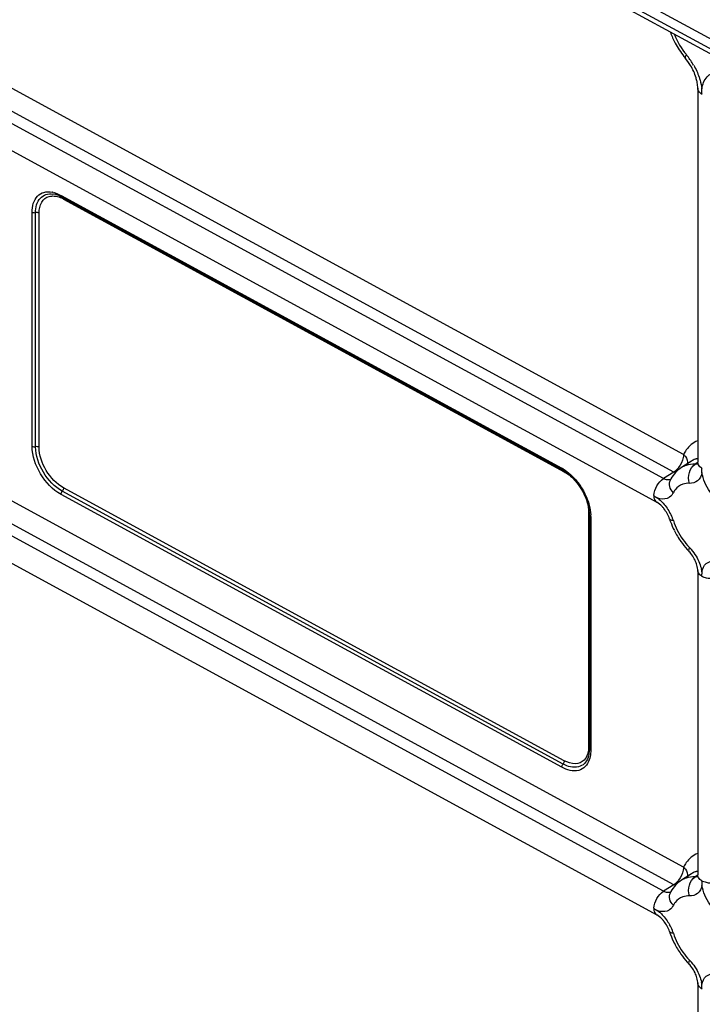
# Model space of a CAD drawing. Header units: inches. Extents: x 0 to 34, y 0 to 22.
# Tile 46 of 124: x 18.5 to 19.4, y 6.9 to 8.3. Entities that reach past the tile are written whole.
import ezdxf

# ---------------------------------------------------------------- set-up
doc = ezdxf.new("R2010")
doc.units = ezdxf.units.IN
doc.header["$LTSCALE"] = 1.87
doc.header["$MEASUREMENT"] = 0
doc.layers.get('0').update_dxf_attribs({"linetype": 'CONTINUOUS'})

msp = doc.modelspace()

# ---------------------------------------------------------------- linework, layer by layer
at = {"color": 7, "linetype": 'CONTINUOUS'}
for p, q in [((18.2242, 8.9011), (21.2469, 7.2532)), ((18.2398, 8.8994), (21.2469, 7.26)), ((18.2893, 8.886), (21.2466, 7.2738)), ((19.403, 7.6924), (18.3262, 8.2794)), ((19.3896, 7.6683), (18.3129, 8.2552)), ((19.3756, 7.6594), (18.299, 8.2464)), ((18.2898, 8.2143), (19.3664, 7.6274)), ((19.4222, 8.1915), (19.4222, 7.6817)), ((19.4279, 8.1835), (19.4279, 8.1909)), ((18.5476, 8.0466), (18.5437, 8.0474)), ((18.5517, 8.0452), (18.5476, 8.0466)), ((18.5559, 8.0432), (18.5517, 8.0452)), ((18.5549, 8.0455), (19.237, 7.6736)), ((18.5559, 8.0432), (19.238, 7.6713)), ((18.5582, 8.0406), (19.2404, 7.6687)), ((18.5154, 7.7035), (18.5154, 8.0227)), ((18.5202, 7.7029), (18.5202, 8.0221)), ((18.525, 7.7022), (18.525, 8.0214)), ((19.403, 7.1299), (18.3262, 7.7169)), ((19.3896, 7.1058), (18.3129, 7.6927)), ((19.3756, 7.0969), (18.299, 7.6839)), ((19.4138, 7.6833), (19.4, 7.6744)), ((19.4224, 7.6815), (19.4185, 7.679)), ((19.422, 7.6791), (19.4221, 7.6799)), ((19.4221, 7.6799), (19.4222, 7.6817)), ((19.4227, 7.6794), (19.4222, 7.6817)), ((19.2404, 7.6687), (19.2402, 7.67)), ((19.3896, 7.6683), (19.3756, 7.6594)), ((19.3921, 7.6672), (19.3896, 7.6683)), ((19.4279, 7.6677), (19.4279, 7.6737)), ((18.2898, 7.6518), (19.3664, 7.0648)), ((19.237, 7.2659), (18.5549, 7.6378)), ((19.2387, 7.2704), (18.5565, 7.6423)), ((19.2404, 7.2749), (18.5582, 7.6468)), ((19.3623, 7.6358), (19.3677, 7.6329)), ((19.2736, 7.6133), (19.2736, 7.2941)), ((19.2736, 7.6133), (19.2747, 7.6125)), ((19.2749, 7.6099), (19.2749, 7.2907)), ((19.2764, 7.6079), (19.2764, 7.2887)), ((19.4222, 7.5344), (19.4222, 7.1192)), ((19.4138, 7.1208), (19.4, 7.1119)), ((19.4224, 7.1189), (19.4185, 7.1164)), ((19.422, 7.1165), (19.4221, 7.1174)), ((19.4221, 7.1174), (19.4222, 7.1192)), ((19.3896, 7.1058), (19.3756, 7.0969)), ((19.3921, 7.1046), (19.3896, 7.1058)), ((19.4279, 7.1112), (19.4279, 7.1051)), ((19.3623, 7.0733), (19.3677, 7.0703)), ((19.4222, 6.9719), (19.4222, 6.3659)), ((19.4279, 6.9639), (19.4279, 6.9699))]:
    msp.add_line(p, q, dxfattribs=at)
for centre, radius, start, end in [((19.4911, 8.3062), 0.1128, 199.8819, 208.0689), ((19.4955, 8.3084), 0.1177, 208.002, 218.5343), ((19.4908, 8.3048), 0.1118, 218.57, 219.9567), ((19.3442, 8.1821), 0.0793, 30.7385, 39.8903), ((19.3339, 8.1764), 0.0949, 38.3582, 39.9552), ((19.3299, 8.1733), 0.1, 29.8098, 38.3324), ((18.5368, 8.0178), 0.0327, 76.6862, 79.787), ((18.5387, 8.0049), 0.0407, 61.3594, 66.0074), ((19.4288, 7.6598), 0.028, 110.8377, 122.6449), ((19.4291, 7.6591), 0.0287, 108.3836, 110.8487), ((19.4294, 7.6583), 0.0295, 104.2514, 108.3711), ((19.4194, 7.6863), 0.00731, 291.7459, 297.3362), ((19.2117, 7.6271), 0.053, 59.205, 61.389), ((19.2154, 7.6298), 0.0473, 59.939, 61.3957), ((19.2137, 7.6268), 0.0507, 57.6178, 59.9294), ((19.4271, 7.6365), 0.0471, 151.2631, 153.7551), ((19.3374, 7.5929), 0.0501, 49.7265, 52.872), ((19.2262, 7.6098), 0.0486, 1.4971, 4.0155), ((19.2297, 7.6099), 0.0452, 0.007, 1.4846), ((19.3392, 7.5895), 0.047, 28.1791, 38.4058), ((19.3266, 7.5817), 0.0657, 21.7131, 29.3042), ((19.2255, 7.6079), 0.0509, 0.0159, 2.3901), ((19.4847, 7.6368), 0.106, 197.7892, 199.9573), ((19.4912, 7.6393), 0.1129, 199.9917, 206.7268), ((19.3318, 7.5838), 0.0601, 17.8123, 21.701), ((19.4953, 7.6412), 0.1174, 206.701, 215.2008), ((19.4817, 7.633), 0.0977, 206.6719, 215.2165), ((19.4925, 7.6392), 0.114, 215.1698, 221.9922), ((19.4877, 7.635), 0.1076, 222.0251, 224.0021), ((19.367, 7.5232), 0.0611, 40.4348, 43.9835), ((19.3765, 7.528), 0.0467, 23.351, 33.6323), ((19.3795, 7.525), 0.049, 8.7634, 12.5548), ((20.3705, 7.5324), 0.9426, 179.9962, 180.1807), ((18.2931, 7.5265), 1.1348, 359.9933, 0.145), ((19.232, 7.2907), 0.0429, 357.3134, 0.0184), ((19.4288, 7.0972), 0.028, 110.8377, 122.6449), ((19.4291, 7.0965), 0.0287, 108.3836, 110.8487), ((19.4294, 7.0957), 0.0295, 104.2514, 108.3711), ((19.4194, 7.1238), 0.00731, 291.7459, 297.3362), ((19.4271, 7.0739), 0.0471, 151.2631, 153.7551), ((19.3374, 7.0304), 0.0501, 49.7265, 52.872), ((19.3392, 7.027), 0.047, 28.1791, 38.4058), ((19.3266, 7.0192), 0.0657, 21.7131, 29.3042), ((19.4847, 7.0743), 0.106, 197.7892, 199.9573), ((19.4912, 7.0767), 0.1129, 199.9917, 206.7268), ((19.3318, 7.0213), 0.0601, 17.8123, 21.701), ((19.4953, 7.0787), 0.1174, 206.701, 215.2008), ((19.4817, 7.0704), 0.0977, 206.6719, 215.2165), ((19.4925, 7.0767), 0.114, 215.1698, 221.9922), ((19.4877, 7.0724), 0.1076, 222.0251, 224.0021), ((19.367, 6.9607), 0.0611, 40.4348, 43.9835), ((19.3765, 6.9655), 0.0467, 23.351, 33.6323), ((19.3795, 6.9624), 0.049, 8.7634, 12.5548)]:
    msp.add_arc(centre, radius, start, end, dxfattribs=at)
for points in [[(19.3905, 8.2649), (19.3943, 8.255), (19.3999, 8.2455), (19.4067, 8.2374)], [(19.4167, 8.223), (19.4197, 8.2178), (19.4222, 8.2124), (19.4241, 8.2067)], [(18.5481, 8.0443), (18.5506, 8.0439), (18.553, 8.0431), (18.5553, 8.0421)], [(18.5549, 8.0455), (18.5549, 8.0447), (18.5552, 8.0436), (18.5559, 8.0432)], [(18.5154, 8.0227), (18.5169, 8.022), (18.5186, 8.0218), (18.5202, 8.0221)], [(18.525, 8.0214), (18.5236, 8.0222), (18.5218, 8.0224), (18.5202, 8.0221)], [(18.5154, 7.7035), (18.5169, 7.7028), (18.5186, 7.7026), (18.5202, 7.7029)], [(18.525, 7.7022), (18.5236, 7.703), (18.5218, 7.7032), (18.5202, 7.7029)], [(19.4185, 7.679), (19.4144, 7.6792), (19.4102, 7.6787), (19.4064, 7.6775)], [(19.4221, 7.6795), (19.421, 7.6791), (19.4197, 7.6789), (19.4185, 7.679)], [(19.237, 7.6736), (19.237, 7.6728), (19.2373, 7.6717), (19.238, 7.6713)], [(19.2388, 7.6726), (19.2424, 7.6704), (19.2459, 7.6678), (19.2491, 7.6649)], [(19.2492, 7.6632), (19.2466, 7.6656), (19.2438, 7.6678), (19.2408, 7.6697)], [(19.4, 7.6744), (19.3941, 7.6707), (19.3892, 7.6652), (19.3858, 7.6591)], [(19.4064, 7.6775), (19.4041, 7.6767), (19.402, 7.6757), (19.4, 7.6744)], [(19.3812, 7.6576), (19.3792, 7.6578), (19.3773, 7.6585), (19.3756, 7.6594)], [(19.3856, 7.6584), (19.3843, 7.6577), (19.3827, 7.6575), (19.3812, 7.6576)], [(19.4109, 7.653), (19.4079, 7.6532), (19.4048, 7.6528), (19.4019, 7.6519)], [(18.5549, 7.6378), (18.5549, 7.6394), (18.5556, 7.641), (18.5565, 7.6423)], [(18.5582, 7.6468), (18.5582, 7.6452), (18.5575, 7.6436), (18.5565, 7.6423)], [(19.389, 7.6403), (19.3878, 7.6379), (19.3861, 7.6357), (19.3839, 7.6342)], [(19.2748, 7.6132), (19.2745, 7.6167), (19.2739, 7.6201), (19.2731, 7.6234)], [(19.2745, 7.6226), (19.2755, 7.6185), (19.2762, 7.6142), (19.2764, 7.61)], [(19.3838, 7.6044), (19.383, 7.607), (19.3819, 7.6094), (19.3807, 7.6117)], [(19.2764, 7.6079), (19.2757, 7.6083), (19.2749, 7.6091), (19.2749, 7.6099)], [(19.389, 7.6022), (19.3905, 7.5977), (19.3923, 7.5933), (19.3944, 7.5891)], [(19.4019, 7.5766), (19.4046, 7.5727), (19.4076, 7.569), (19.4109, 7.5656)], [(19.4154, 7.5539), (19.4139, 7.5561), (19.4122, 7.5583), (19.4103, 7.5602)], [(19.4135, 7.5628), (19.4182, 7.5573), (19.4221, 7.5508), (19.4247, 7.544)], [(19.4216, 7.5396), (19.4211, 7.542), (19.4203, 7.5443), (19.4193, 7.5465)], [(19.4247, 7.544), (19.4258, 7.5413), (19.4267, 7.5385), (19.4273, 7.5356)], [(19.2764, 7.2887), (19.2757, 7.2891), (19.2749, 7.2899), (19.2749, 7.2907)], [(19.272, 7.2836), (19.271, 7.2807), (19.2694, 7.2779), (19.2673, 7.2757)], [(19.237, 7.2659), (19.237, 7.2675), (19.2377, 7.2692), (19.2387, 7.2704)], [(19.2404, 7.2749), (19.2404, 7.2733), (19.2397, 7.2717), (19.2387, 7.2704)], [(19.4064, 7.1149), (19.4041, 7.1142), (19.402, 7.1132), (19.4, 7.1119)], [(19.4185, 7.1164), (19.4144, 7.1166), (19.4102, 7.1162), (19.4064, 7.1149)], [(19.4221, 7.117), (19.421, 7.1165), (19.4197, 7.1164), (19.4185, 7.1164)], [(19.4, 7.1119), (19.3941, 7.1082), (19.3892, 7.1027), (19.3858, 7.0966)], [(19.3812, 7.0951), (19.3792, 7.0953), (19.3773, 7.096), (19.3756, 7.0969)], [(19.3856, 7.0958), (19.3843, 7.0952), (19.3827, 7.095), (19.3812, 7.0951)], [(19.4109, 7.0905), (19.4079, 7.0906), (19.4048, 7.0903), (19.4019, 7.0894)], [(19.389, 7.0778), (19.3878, 7.0754), (19.3861, 7.0732), (19.3839, 7.0717)], [(19.3838, 7.0419), (19.383, 7.0444), (19.3819, 7.0469), (19.3807, 7.0492)], [(19.389, 7.0397), (19.3905, 7.0352), (19.3923, 7.0308), (19.3944, 7.0266)], [(19.4019, 7.0141), (19.4046, 7.0102), (19.4076, 7.0065), (19.4109, 7.0031)], [(19.4154, 6.9914), (19.4139, 6.9936), (19.4122, 6.9958), (19.4103, 6.9977)], [(19.4135, 7.0003), (19.4182, 6.9947), (19.4221, 6.9883), (19.4247, 6.9815)], [(19.4216, 6.9771), (19.4211, 6.9794), (19.4203, 6.9818), (19.4193, 6.984)], [(19.4247, 6.9815), (19.4258, 6.9788), (19.4267, 6.976), (19.4273, 6.9731)]]:
    msp.add_open_spline(points, degree=3, dxfattribs=at)
for points, knots in [([(19.4067, 8.2374), (19.4061, 8.2365), (19.4052, 8.2353), (19.4048, 8.2334), (19.4051, 8.233)], [0, 0, 0, 0, 0.66382, 1, 1, 1, 1]), ([(19.4213, 8.2006), (19.4209, 8.2024), (19.4189, 8.2101), (19.4156, 8.2174), (19.4124, 8.2226)], [0, 0, 0, 0, 0.233104, 1, 1, 1, 1]), ([(19.4241, 8.2067), (19.4246, 8.2054), (19.4262, 8.2002), (19.4274, 8.1949), (19.4279, 8.1909)], [0, 0, 0, 0, 0.258933, 1, 1, 1, 1]), ([(19.4279, 8.1909), (19.4288, 8.1968), (19.4327, 8.2082), (19.4439, 8.2137), (19.4491, 8.2142)], [0, 0, 0, 0, 0.529375, 1, 1, 1, 1]), ([(19.4222, 8.1915), (19.4222, 8.1922), (19.4222, 8.1953), (19.4217, 8.1983), (19.4213, 8.2006)], [0, 0, 0, 0, 0.228155, 1, 1, 1, 1]), ([(19.4284, 8.1833), (19.4275, 8.1838), (19.4246, 8.1856), (19.4222, 8.1891), (19.4222, 8.1915)], [0, 0, 0, 0, 0.29652, 1, 1, 1, 1]), ([(18.5154, 8.0227), (18.5154, 8.0304), (18.5183, 8.0429), (18.5317, 8.0507), (18.539, 8.0506), (18.5426, 8.05)], [0, 0, 0, 0, 0.523869, 0.751559, 1, 1, 1, 1]), ([(18.5202, 8.0221), (18.5202, 8.029), (18.5227, 8.04), (18.5342, 8.0475), (18.5406, 8.0478), (18.5437, 8.0474)], [0, 0, 0, 0, 0.527919, 0.755806, 1, 1, 1, 1]), ([(18.525, 8.0214), (18.525, 8.0265), (18.5265, 8.0364), (18.5346, 8.043), (18.5387, 8.0441)], [0, 0, 0, 0, 0.547738, 1, 1, 1, 1]), ([(18.5387, 8.0441), (18.5409, 8.0447), (18.5442, 8.0449), (18.5473, 8.0445), (18.5481, 8.0443)], [0, 0, 0, 0, 0.734442, 1, 1, 1, 1]), ([(18.5444, 8.0496), (18.5452, 8.0494), (18.5489, 8.0484), (18.5523, 8.0469), (18.5549, 8.0455)], [0, 0, 0, 0, 0.237557, 1, 1, 1, 1]), ([(19.422, 7.7109), (19.4159, 7.7084), (19.4086, 7.7023), (19.4041, 7.6945), (19.403, 7.6924)], [0, 0, 0, 0, 0.736018, 1, 1, 1, 1]), ([(18.5549, 7.6378), (18.5433, 7.6441), (18.5247, 7.6645), (18.5154, 7.6904), (18.5154, 7.7035)], [0, 0, 0, 0, 0.501862, 1, 1, 1, 1]), ([(18.5565, 7.6423), (18.5459, 7.6481), (18.5288, 7.6669), (18.5202, 7.6908), (18.5202, 7.7029)], [0, 0, 0, 0, 0.501934, 1, 1, 1, 1]), ([(18.5582, 7.6468), (18.5485, 7.6522), (18.5328, 7.6693), (18.525, 7.6912), (18.525, 7.7022)], [0, 0, 0, 0, 0.501872, 1, 1, 1, 1]), ([(19.4029, 7.6925), (19.4029, 7.691), (19.4021, 7.6846), (19.3992, 7.6785), (19.3962, 7.6746)], [0, 0, 0, 0, 0.228722, 1, 1, 1, 1]), ([(19.4029, 7.6928), (19.4038, 7.6918), (19.407, 7.6881), (19.4087, 7.6828), (19.4082, 7.6792)], [0, 0, 0, 0, 0.272471, 1, 1, 1, 1]), ([(19.4109, 7.653), (19.4094, 7.6577), (19.4093, 7.6677), (19.4147, 7.6765), (19.4185, 7.679)], [0, 0, 0, 0, 0.524477, 1, 1, 1, 1]), ([(19.4221, 7.6791), (19.422, 7.6789), (19.4217, 7.6784), (19.4219, 7.6789), (19.422, 7.6791)], [0, 0, 0, 0, 0.549454, 1, 1, 1, 1]), ([(19.4284, 7.6734), (19.4277, 7.6738), (19.4254, 7.6753), (19.4233, 7.6775), (19.4227, 7.6794)], [0, 0, 0, 0, 0.283378, 1, 1, 1, 1]), ([(19.2404, 7.6687), (19.2413, 7.6682), (19.2449, 7.6661), (19.2482, 7.6635), (19.2505, 7.6614)], [0, 0, 0, 0, 0.238042, 1, 1, 1, 1]), ([(19.2491, 7.6649), (19.2583, 7.6565), (19.2681, 7.6423), (19.2735, 7.6266), (19.2745, 7.6226)], [0, 0, 0, 0, 0.753938, 1, 1, 1, 1]), ([(19.3962, 7.6746), (19.3957, 7.6739), (19.3938, 7.6716), (19.3915, 7.6695), (19.3896, 7.6683)], [0, 0, 0, 0, 0.26723, 1, 1, 1, 1]), ([(19.4279, 7.6677), (19.4272, 7.6635), (19.4236, 7.6553), (19.4148, 7.6528), (19.4109, 7.653)], [0, 0, 0, 0, 0.518649, 1, 1, 1, 1]), ([(19.4449, 7.6345), (19.4427, 7.6368), (19.4347, 7.6464), (19.4293, 7.6584), (19.4279, 7.6677)], [0, 0, 0, 0, 0.253989, 1, 1, 1, 1]), ([(19.2731, 7.6234), (19.2722, 7.6271), (19.2671, 7.6419), (19.258, 7.6553), (19.2492, 7.6632)], [0, 0, 0, 0, 0.245203, 1, 1, 1, 1]), ([(19.2505, 7.6614), (19.2584, 7.6543), (19.2667, 7.6422), (19.2712, 7.6289), (19.272, 7.6256)], [0, 0, 0, 0, 0.754081, 1, 1, 1, 1]), ([(19.3624, 7.6364), (19.3626, 7.641), (19.3658, 7.6498), (19.3718, 7.657), (19.3756, 7.6594)], [0, 0, 0, 0, 0.50485, 1, 1, 1, 1]), ([(19.389, 7.6403), (19.3867, 7.6427), (19.3832, 7.6481), (19.3836, 7.6548), (19.3849, 7.6573)], [0, 0, 0, 0, 0.537242, 1, 1, 1, 1]), ([(19.4019, 7.6519), (19.3978, 7.6505), (19.3927, 7.6467), (19.3897, 7.6417), (19.389, 7.6403)], [0, 0, 0, 0, 0.735682, 1, 1, 1, 1]), ([(19.272, 7.6256), (19.2723, 7.6245), (19.2732, 7.6205), (19.2736, 7.6164), (19.2736, 7.6133)], [0, 0, 0, 0, 0.262019, 1, 1, 1, 1]), ([(19.3623, 7.6364), (19.3623, 7.6354), (19.3626, 7.632), (19.3643, 7.6285), (19.3664, 7.6274)], [0, 0, 0, 0, 0.298271, 1, 1, 1, 1]), ([(19.3761, 7.6188), (19.3753, 7.6197), (19.3725, 7.623), (19.3691, 7.6259), (19.3664, 7.6274)], [0, 0, 0, 0, 0.290041, 1, 1, 1, 1]), ([(19.3839, 7.6342), (19.3828, 7.6335), (19.3778, 7.6309), (19.3717, 7.6315), (19.3677, 7.6329)], [0, 0, 0, 0, 0.232196, 1, 1, 1, 1]), ([(19.3699, 7.6312), (19.3712, 7.63), (19.3767, 7.6249), (19.3811, 7.6188), (19.3839, 7.6139)], [0, 0, 0, 0, 0.241212, 1, 1, 1, 1]), ([(19.389, 7.6022), (19.3884, 7.6022), (19.3865, 7.6024), (19.3842, 7.6032), (19.3838, 7.6044)], [0, 0, 0, 0, 0.345951, 1, 1, 1, 1]), ([(19.4109, 7.5656), (19.4107, 7.565), (19.4099, 7.5634), (19.4095, 7.5611), (19.4103, 7.5602)], [0, 0, 0, 0, 0.352259, 1, 1, 1, 1]), ([(19.4279, 7.5324), (19.4287, 7.5366), (19.4322, 7.5448), (19.441, 7.5473), (19.4449, 7.5471)], [0, 0, 0, 0, 0.518649, 1, 1, 1, 1]), ([(19.4222, 7.5344), (19.4222, 7.5348), (19.4222, 7.5365), (19.4219, 7.5383), (19.4216, 7.5396)], [0, 0, 0, 0, 0.213722, 1, 1, 1, 1]), ([(19.4274, 7.5267), (19.4267, 7.5272), (19.4241, 7.529), (19.4222, 7.5322), (19.4222, 7.5344)], [0, 0, 0, 0, 0.29242, 1, 1, 1, 1]), ([(19.4274, 7.5267), (19.4294, 7.5256), (19.4383, 7.5225), (19.4489, 7.5234), (19.455, 7.527)], [0, 0, 0, 0, 0.242773, 1, 1, 1, 1]), ([(19.2736, 7.2941), (19.2736, 7.2932), (19.2735, 7.2896), (19.2728, 7.2861), (19.272, 7.2836)], [0, 0, 0, 0, 0.265326, 1, 1, 1, 1]), ([(19.273, 7.2792), (19.2733, 7.2799), (19.2743, 7.283), (19.2747, 7.2862), (19.2748, 7.2887)], [0, 0, 0, 0, 0.230566, 1, 1, 1, 1]), ([(19.2764, 7.2887), (19.2764, 7.2876), (19.2763, 7.2833), (19.2755, 7.2791), (19.2745, 7.2762)], [0, 0, 0, 0, 0.265344, 1, 1, 1, 1]), ([(19.2745, 7.2762), (19.2734, 7.2727), (19.2698, 7.2663), (19.2563, 7.2585), (19.2439, 7.2621), (19.237, 7.2659)], [0, 0, 0, 0, 0.244231, 0.470744, 1, 1, 1, 1]), ([(19.273, 7.2792), (19.2719, 7.2762), (19.2686, 7.2705), (19.2562, 7.2637), (19.245, 7.267), (19.2387, 7.2704)], [0, 0, 0, 0, 0.242388, 0.469033, 1, 1, 1, 1]), ([(19.2673, 7.2757), (19.2643, 7.2727), (19.2544, 7.269), (19.245, 7.2724), (19.2404, 7.2749)], [0, 0, 0, 0, 0.449299, 1, 1, 1, 1]), ([(19.422, 7.1484), (19.4159, 7.1459), (19.4086, 7.1397), (19.4041, 7.132), (19.403, 7.1299)], [0, 0, 0, 0, 0.736018, 1, 1, 1, 1]), ([(19.4029, 7.1299), (19.4029, 7.1285), (19.4021, 7.1221), (19.3992, 7.116), (19.3962, 7.1121)], [0, 0, 0, 0, 0.228722, 1, 1, 1, 1]), ([(19.4029, 7.1302), (19.4038, 7.1293), (19.407, 7.1255), (19.4087, 7.1203), (19.4082, 7.1167)], [0, 0, 0, 0, 0.272471, 1, 1, 1, 1]), ([(19.4109, 7.0905), (19.4094, 7.0952), (19.4093, 7.1052), (19.4147, 7.114), (19.4185, 7.1164)], [0, 0, 0, 0, 0.524477, 1, 1, 1, 1]), ([(19.4221, 7.1165), (19.422, 7.1164), (19.4217, 7.1159), (19.4219, 7.1164), (19.422, 7.1165)], [0, 0, 0, 0, 0.549454, 1, 1, 1, 1]), ([(19.4274, 7.1115), (19.4267, 7.1119), (19.4241, 7.1138), (19.4222, 7.1169), (19.4222, 7.1192)], [0, 0, 0, 0, 0.29242, 1, 1, 1, 1]), ([(19.3962, 7.1121), (19.3957, 7.1114), (19.3938, 7.1091), (19.3915, 7.107), (19.3896, 7.1058)], [0, 0, 0, 0, 0.26723, 1, 1, 1, 1]), ([(19.4279, 7.1051), (19.4272, 7.101), (19.4236, 7.0927), (19.4148, 7.0902), (19.4109, 7.0905)], [0, 0, 0, 0, 0.518649, 1, 1, 1, 1]), ([(19.4274, 7.1115), (19.4294, 7.1104), (19.4383, 7.1073), (19.4489, 7.1082), (19.455, 7.1118)], [0, 0, 0, 0, 0.242773, 1, 1, 1, 1]), ([(19.4449, 7.0719), (19.4427, 7.0742), (19.4347, 7.0839), (19.4293, 7.0959), (19.4279, 7.1051)], [0, 0, 0, 0, 0.253989, 1, 1, 1, 1]), ([(19.3624, 7.0739), (19.3626, 7.0784), (19.3658, 7.0873), (19.3718, 7.0945), (19.3756, 7.0969)], [0, 0, 0, 0, 0.50485, 1, 1, 1, 1]), ([(19.389, 7.0778), (19.3867, 7.0802), (19.3832, 7.0855), (19.3836, 7.0922), (19.3849, 7.0948)], [0, 0, 0, 0, 0.537242, 1, 1, 1, 1]), ([(19.4019, 7.0894), (19.3978, 7.088), (19.3927, 7.0842), (19.3897, 7.0792), (19.389, 7.0778)], [0, 0, 0, 0, 0.735682, 1, 1, 1, 1]), ([(19.3623, 7.0738), (19.3623, 7.0728), (19.3626, 7.0695), (19.3643, 7.066), (19.3664, 7.0648)], [0, 0, 0, 0, 0.298271, 1, 1, 1, 1]), ([(19.3761, 7.0562), (19.3753, 7.0572), (19.3725, 7.0605), (19.3691, 7.0634), (19.3664, 7.0648)], [0, 0, 0, 0, 0.290041, 1, 1, 1, 1]), ([(19.3839, 7.0717), (19.3828, 7.071), (19.3778, 7.0684), (19.3717, 7.069), (19.3677, 7.0703)], [0, 0, 0, 0, 0.232196, 1, 1, 1, 1]), ([(19.3699, 7.0686), (19.3712, 7.0675), (19.3767, 7.0624), (19.3811, 7.0563), (19.3839, 7.0514)], [0, 0, 0, 0, 0.241212, 1, 1, 1, 1]), ([(19.389, 7.0397), (19.3884, 7.0397), (19.3865, 7.0399), (19.3842, 7.0407), (19.3838, 7.0419)], [0, 0, 0, 0, 0.345951, 1, 1, 1, 1]), ([(19.4109, 7.0031), (19.4107, 7.0025), (19.4099, 7.0009), (19.4095, 6.9986), (19.4103, 6.9977)], [0, 0, 0, 0, 0.352259, 1, 1, 1, 1]), ([(19.4279, 6.9699), (19.4287, 6.974), (19.4322, 6.9823), (19.441, 6.9848), (19.4449, 6.9846)], [0, 0, 0, 0, 0.518649, 1, 1, 1, 1]), ([(19.4222, 6.9719), (19.4222, 6.9722), (19.4222, 6.974), (19.4219, 6.9757), (19.4216, 6.9771)], [0, 0, 0, 0, 0.213722, 1, 1, 1, 1]), ([(19.4284, 6.9636), (19.4275, 6.9641), (19.4246, 6.966), (19.4222, 6.9694), (19.4222, 6.9719)], [0, 0, 0, 0, 0.29652, 1, 1, 1, 1])]:
    msp.add_open_spline(points, degree=3, knots=knots, dxfattribs=at)

doc.saveas('drawing.dxf')
